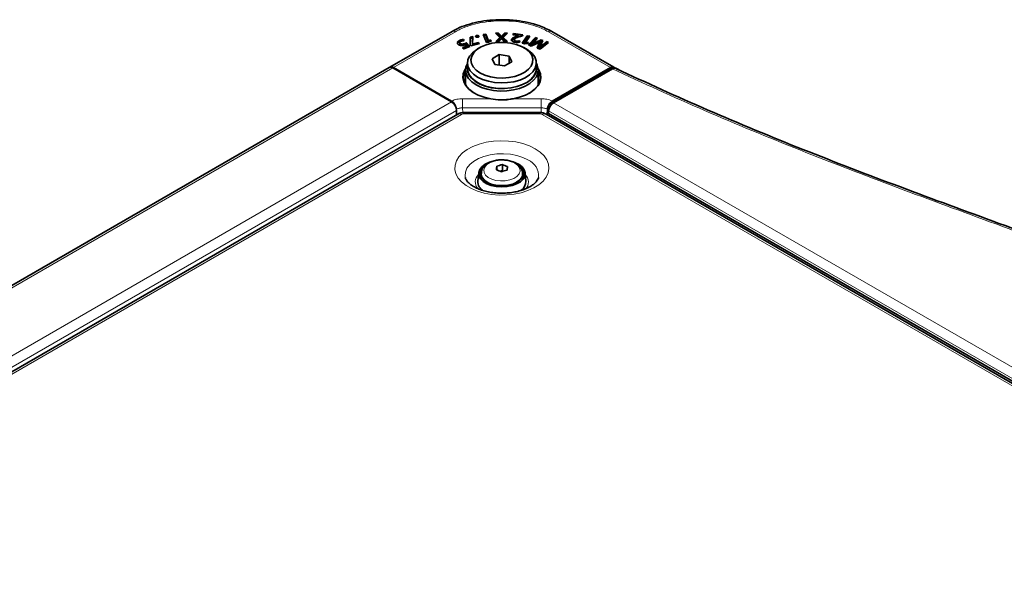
# Model space of a CAD drawing. Header units: millimetres. Extents: x 0 to 1118, y 0 to 864.
# Tile 66 of 256: x 181 to 252, y 282 to 323. Entities that reach past the tile are written whole.
import ezdxf

# ---------------------------------------------------------------- set-up
doc = ezdxf.new("R2010")
doc.units = ezdxf.units.MM

msp = doc.modelspace()

# ---------------------------------------------------------------- linework, layer by layer
at = {"color": 7, "linetype": 'Continuous', "lineweight": 35}
for p, q in [((207.8775, 319.569), (212.3857, 322.1715)), ((213.7117, 321.7522), (213.7063, 321.1783)), ((213.7139, 321.6493), (213.7094, 321.1745)), ((213.8959, 321.8026), (213.7117, 321.7522)), ((213.7139, 321.6493), (213.7117, 321.7522)), ((213.892, 321.6981), (213.7139, 321.6493)), ((213.8751, 321.2496), (213.8959, 321.8026)), ((214.3385, 321.805), (214.1208, 321.7496)), ((214.1788, 321.8786), (214.1787, 321.8786)), ((214.1787, 321.7752), (214.1788, 321.8786)), ((214.1787, 321.7752), (214.1787, 321.7752)), ((214.3309, 321.7827), (214.3319, 321.8336)), ((214.8335, 321.9672), (214.6515, 321.9433)), ((214.6515, 321.9433), (214.8772, 321.3696)), ((214.8318, 321.8636), (214.6902, 321.845)), ((214.8318, 321.8636), (214.8335, 321.9672)), ((215.0189, 321.3882), (214.8318, 321.8636)), ((215.0206, 321.4914), (214.8335, 321.9672)), ((215.7627, 322.037), (215.5401, 322.0363)), ((215.5401, 322.0363), (215.8643, 321.725)), ((215.8643, 321.725), (215.5581, 321.4262)), ((215.7615, 321.9337), (215.6473, 321.9333)), ((215.8669, 321.6229), (215.6656, 321.4265)), ((215.7615, 321.9337), (215.7627, 322.037)), ((215.8767, 321.8133), (215.7615, 321.9337)), ((215.8786, 321.916), (215.7627, 322.037)), ((215.8669, 321.6229), (215.8643, 321.725)), ((215.9733, 321.6556), (215.9763, 321.6556)), ((215.983, 321.6981), (215.9844, 321.8014)), ((215.9908, 321.698), (215.983, 321.6981)), ((215.9893, 321.8014), (215.9844, 321.8014)), ((215.9908, 321.698), (215.9893, 321.8014)), ((216.1877, 322.0383), (216.0837, 321.9167)), ((216.1891, 321.935), (216.0857, 321.814)), ((216.0954, 321.6272), (216.098, 321.7293)), ((216.2964, 321.4284), (216.0954, 321.6272)), ((216.098, 321.7293), (216.4088, 322.0389)), ((216.4018, 321.4287), (216.098, 321.7293)), ((216.4088, 322.0389), (216.1877, 322.0383)), ((216.1891, 321.935), (216.1877, 322.0383)), ((216.3048, 321.9353), (216.1891, 321.935)), ((216.8397, 322.0092), (216.8059, 321.919)), ((216.8059, 321.919), (217.2151, 321.8679)), ((217.5156, 321.9249), (216.8397, 322.0092)), ((216.8412, 321.9146), (216.8397, 322.0092)), ((217.2144, 321.8661), (217.1108, 321.8337)), ((217.1119, 321.7305), (217.1108, 321.8337)), ((217.2151, 321.8679), (217.2144, 321.8661)), ((217.2163, 321.7633), (217.2144, 321.8661)), ((217.2177, 321.7668), (217.2151, 321.8679)), ((217.4178, 321.8337), (217.2153, 321.859)), ((217.3493, 321.8104), (217.4907, 321.8585)), ((217.848, 321.8579), (217.4844, 321.3083)), ((217.4907, 321.8585), (217.5156, 321.9249)), ((217.8493, 321.7542), (217.5454, 321.2948)), ((217.7208, 321.3637), (218.0223, 321.8195)), ((218.0223, 321.8195), (217.848, 321.8579)), ((217.8493, 321.7542), (217.848, 321.8579)), ((217.9626, 321.7292), (217.8493, 321.7542)), ((218.4354, 321.7196), (217.9272, 321.1835)), ((218.4362, 321.6158), (218.0012, 321.1568)), ((218.384, 321.4447), (218.595, 321.6621)), ((218.595, 321.6621), (218.4354, 321.7196)), ((218.4362, 321.6158), (218.4354, 321.7196)), ((218.5206, 321.5854), (218.4362, 321.6158)), ((219.6244, 322.1715), (224.1325, 319.569)), ((212.9503, 321.3642), (212.9481, 321.2623)), ((212.9695, 321.4237), (212.9683, 321.5268)), ((212.9785, 321.1925), (212.9803, 321.2953)), ((213.47, 321.1117), (213.1453, 320.9848)), ((213.1453, 320.9848), (213.235, 320.9084)), ((213.2743, 321.5031), (213.2249, 321.5855)), ((213.4728, 321.0092), (213.2287, 320.9138)), ((213.235, 320.9084), (213.6713, 321.0789)), ((213.3297, 321.1958), (213.3285, 321.297)), ((213.3805, 321.2188), (213.47, 321.1117)), ((213.6033, 321.0523), (213.4381, 321.2425)), ((213.6713, 321.0789), (213.4388, 321.3466)), ((213.4728, 321.0092), (213.47, 321.1117)), ((213.7063, 321.1783), (213.7594, 321.1137)), ((213.7594, 321.1137), (214.3786, 321.2834)), ((213.8729, 321.1473), (213.8751, 321.2496)), ((213.8746, 321.1453), (213.8729, 321.1473)), ((213.8764, 321.248), (213.8751, 321.2496)), ((213.8754, 321.1455), (213.8764, 321.248)), ((214.31, 321.3669), (213.8764, 321.248)), ((214.4138, 320.9953), (214.237, 320.8932)), ((214.3089, 321.2643), (214.31, 321.3669)), ((214.3786, 321.2834), (214.31, 321.3669)), ((214.8772, 321.3696), (215.0347, 321.3902)), ((215.019, 321.3882), (215.0206, 321.4914)), ((215.0237, 321.4918), (215.0206, 321.4914)), ((215.1848, 321.5686), (215.0237, 321.4918)), ((215.0247, 321.3889), (215.0237, 321.4918)), ((215.184, 321.4646), (215.0256, 321.389)), ((215.0347, 321.3902), (215.2492, 321.4907)), ((215.184, 321.4646), (215.1848, 321.5686)), ((215.1866, 321.4614), (215.184, 321.4646)), ((215.2492, 321.4907), (215.1848, 321.5686)), ((215.5581, 321.4262), (215.7792, 321.4269)), ((215.7792, 321.4269), (215.891, 321.553)), ((216.0652, 321.5536), (216.1807, 321.4281)), ((216.1807, 321.4281), (216.4018, 321.4287)), ((216.7112, 321.4935), (216.7091, 321.5959)), ((216.9004, 321.5346), (216.8983, 321.4323)), ((217.0427, 321.361), (217.0431, 321.4643)), ((217.3004, 321.4016), (217.274, 321.4855)), ((217.4844, 321.3083), (217.6353, 321.275)), ((217.7731, 320.8932), (217.5963, 320.9953)), ((217.6353, 321.275), (217.9103, 321.2899)), ((217.7185, 321.2795), (217.7208, 321.3637)), ((217.7237, 321.3631), (217.7208, 321.3637)), ((217.7235, 321.2798), (217.7237, 321.3631)), ((217.9316, 321.3754), (217.7237, 321.3631)), ((217.9103, 321.2899), (217.9316, 321.3754)), ((217.9272, 321.1835), (218.14, 321.1067)), ((218.14, 321.1067), (218.488, 321.2694)), ((218.1563, 321.1211), (218.1593, 321.2236)), ((218.1637, 321.1185), (218.1563, 321.1211)), ((218.1634, 321.2221), (218.1593, 321.2236)), ((218.1637, 321.1185), (218.1634, 321.2221)), ((218.857, 321.559), (218.484, 321.3819)), ((218.7392, 321.3994), (218.4854, 321.2788)), ((218.6645, 321.2068), (218.5563, 320.9566)), ((218.5563, 320.9566), (218.7717, 320.8789)), ((218.6666, 321.1044), (218.5964, 320.9421)), ((218.6666, 321.1044), (218.6645, 321.2068)), ((218.7337, 320.9128), (218.7364, 321.0154)), ((218.74, 320.9108), (218.7337, 320.9128)), ((218.7393, 321.0145), (218.7364, 321.0154)), ((218.74, 320.9108), (218.7393, 321.0145)), ((218.7717, 320.8789), (219.3916, 321.3747)), ((218.7727, 321.4176), (218.7764, 321.4162)), ((218.8572, 321.4554), (218.7755, 321.4166)), ((218.779, 321.3147), (218.7764, 321.4162)), ((218.9833, 321.5135), (218.857, 321.559)), ((218.8572, 321.4554), (218.857, 321.559)), ((218.9431, 321.4244), (218.8572, 321.4554)), ((218.8639, 321.2492), (218.9833, 321.5135)), ((219.2387, 321.4299), (218.9935, 321.229)), ((219.2393, 321.3261), (218.9953, 321.1262)), ((219.3916, 321.3747), (219.2387, 321.4299)), ((219.2393, 321.3261), (219.2387, 321.4299)), ((219.3024, 321.3034), (219.2393, 321.3261)), ((215.8137, 320.4892), (215.2909, 320.1875)), ((215.2909, 320.1875), (215.4823, 319.7752)), ((216.5278, 320.3788), (215.8137, 320.4892)), ((215.8161, 319.7236), (215.8137, 320.4892)), ((216.5232, 319.8535), (216.5278, 320.3788)), ((216.7191, 319.9666), (216.5278, 320.3788)), ((77.777, 244.4635), (207.8316, 319.5425)), ((207.8564, 319.5568), (207.8326, 319.5431)), ((207.8564, 319.5568), (207.867, 319.5629)), ((207.8592, 319.5552), (207.8564, 319.5568)), ((207.867, 319.5629), (207.8775, 319.569)), ((207.8881, 319.5629), (207.8775, 319.569)), ((208.0816, 319.5177), (212.3546, 317.051)), ((212.3454, 317.1113), (208.1293, 319.5453)), ((213.505, 319.8729), (213.505, 319.4646)), ((215.4823, 319.7752), (216.1964, 319.6648)), ((216.1964, 319.6648), (216.7191, 319.9666)), ((218.505, 319.4646), (218.505, 319.8729)), ((224.1325, 319.569), (219.5612, 316.93)), ((224.1536, 319.5568), (219.5822, 316.9178)), ((219.6646, 317.1113), (223.8807, 319.5453)), ((224.1325, 319.569), (224.1431, 319.5629)), ((224.1431, 319.5629), (224.1536, 319.5568)), ((224.1536, 319.5568), (224.4712, 319.3734)), ((213.3675, 319.3625), (213.3675, 318.2929)), ((218.6425, 318.2929), (218.6425, 319.3625)), ((224.0348, 319.4629), (219.7618, 316.9961)), ((213.3675, 318.5244), (213.3095, 318.4041)), ((218.7005, 318.4041), (218.6425, 318.5244)), ((215.9682, 317.196), (216.6745, 317.2595)), ((219.5612, 316.93), (219.5498, 316.7971)), ((219.5717, 316.9239), (219.5612, 316.93)), ((219.5822, 316.9178), (219.5716, 316.8258)), ((219.5717, 316.9239), (219.5822, 316.9178)), ((212.7971, 316.1555), (82.9869, 241.2176)), ((212.7081, 316.4386), (212.7081, 316.1041)), ((212.7081, 316.1723), (212.7109, 316.1057)), ((218.6905, 316.2884), (213.3196, 316.2884)), ((314.0214, 261.4237), (219.2129, 316.1555)), ((219.3165, 316.524), (219.2991, 316.1057)), ((219.3848, 316.2107), (219.3965, 316.405)), ((314.2718, 261.4336), (219.3848, 316.2107)), ((215.6347, 312.3836), (215.6347, 312.115)), ((216.0373, 312.4962), (216.0373, 312.0682)), ((214.3204, 311.9088), (214.2581, 311.2985)), ((214.505, 311.861), (214.505, 311.6881)), ((214.505, 311.6881), (214.5288, 311.5344)), ((216.0373, 312.0682), (215.8758, 312.023)), ((216.1328, 312.0308), (216.0373, 312.0682)), ((217.505, 311.6881), (217.505, 311.861)), ((217.752, 311.2985), (217.6896, 311.9088))]:
    msp.add_line(p, q, dxfattribs=at)
at = {"color": 7, "linetype": 'Continuous', "lineweight": 18}
for p, q in [((212.6339, 322.1457), (208.1293, 319.5453)), ((215.8767, 321.8133), (215.8786, 321.916)), ((216.0857, 321.814), (216.0837, 321.9167)), ((223.8807, 319.5453), (219.3761, 322.1457)), ((218.4854, 321.2788), (218.484, 321.3819)), ((218.9953, 321.1262), (218.9935, 321.229)), ((78.027, 244.4388), (208.0816, 319.5177)), ((207.8729, 319.5595), (207.867, 319.5629)), ((224.1431, 319.5629), (219.5717, 316.9239)), ((224.0414, 319.4598), (224.0348, 319.4629)), ((82.3, 241.9721), (212.3546, 317.051)), ((213.155, 317.2837), (215.1899, 317.2837)), ((213.155, 317.2837), (213.155, 316.616)), ((218.855, 316.616), (213.155, 316.616)), ((213.155, 316.616), (213.164, 316.2774)), ((216.8201, 317.2837), (218.855, 317.2837)), ((218.846, 316.2741), (218.855, 316.616)), ((218.855, 317.2837), (218.855, 316.616)), ((219.5717, 316.9239), (219.5604, 316.8114)), ((219.7618, 316.9961), (314.6133, 262.2396)), ((82.6535, 241.3597), (212.7081, 316.4386)), ((83.2618, 241.1904), (213.0721, 316.1283)), ((213.3196, 316.1875), (213.3196, 316.2884)), ((213.3196, 316.1875), (218.6905, 316.1875)), ((218.6905, 316.1875), (218.6905, 316.2884)), ((218.9379, 316.1283), (313.7464, 261.3965)), ((314.2718, 261.6347), (219.3965, 316.405))]:
    msp.add_line(p, q, dxfattribs=at)
at = {"color": 7, "linetype": 'Continuous', "lineweight": 35, "flags": 128}
for points in [[(214.1787, 321.7752), (214.1787, 321.8145), (214.1787, 321.8466), (214.1787, 321.8786)], [(213.2236, 321.4967), (213.2241, 321.5338), (213.2249, 321.5855)], [(213.4381, 321.2425), (213.4385, 321.2946), (213.4388, 321.3466)], [(214.414, 319.1585), (214.7669, 318.9925), (215.1704, 318.8708), (215.6081, 318.7985), (216.062, 318.7785), (216.5136, 318.8117), (216.9444, 318.8967), (217.3367, 319.0301), (217.6745, 319.2062), (217.944, 319.4181), (218.1341, 319.6569), (218.237, 319.9129), (218.2485, 320.1756), (218.1682, 320.4343), (217.9993, 320.6784), (217.7488, 320.8978), (217.4269, 321.0837), (217.0468, 321.2283), (216.624, 321.3258), (216.1759, 321.3722), (215.7208, 321.3655), (215.2773, 321.3061), (214.8636, 321.1964), (214.4966, 321.0408), (214.1915, 320.8458), (213.9605, 320.6193), (213.8133, 320.3706), (213.7557, 320.1099), (213.7903, 319.8479), (213.9155, 319.5952), (214.1263, 319.3622), (214.414, 319.1585)], [(217.2723, 321.3816), (217.2732, 321.4335), (217.274, 321.4855)], [(214.2372, 318.8524), (213.9346, 319.0639), (213.7069, 319.3047), (213.5621, 319.5661), (213.5057, 319.8385), (213.5396, 320.1122), (213.6626, 320.3772), (213.8703, 320.624), (214.1551, 320.8437), (214.237, 320.8932)], [(217.7731, 320.8932), (217.9328, 320.7918), (218.1992, 320.5645), (218.3863, 320.3123), (218.4873, 320.0442), (218.4986, 319.7699), (218.4198, 319.4993), (218.2537, 319.2423), (218.0064, 319.008), (217.6867, 318.805), (217.3062, 318.6405), (216.8787, 318.5206), (216.4196, 318.4496), (215.9455, 318.4301), (215.4736, 318.4626), (215.0209, 318.5462), (214.6037, 318.6777), (214.2372, 318.8524)], [(218.505, 319.8477), (218.5725, 319.7111), (218.6397, 319.4329), (218.6172, 319.1522), (218.5058, 318.8787), (218.3092, 318.6216), (218.0341, 318.3898), (217.69, 318.1911), (217.2884, 318.0324), (216.8432, 317.9189), (216.3694, 317.8545), (215.8832, 317.8416), (215.4012, 317.8804), (214.9397, 317.9697), (214.5145, 318.1064), (214.14, 318.2859), (213.8291, 318.5021), (213.5922, 318.7475), (213.4376, 319.0139), (213.3703, 319.2922), (213.3928, 319.5729), (213.5042, 319.8464), (213.505, 319.8477)], [(213.505, 319.6091), (213.4989, 319.5681), (213.5103, 319.2924), (213.6118, 319.023), (213.7998, 318.7695), (214.0676, 318.5411), (214.4053, 318.3461), (214.8009, 318.1916), (215.24, 318.083), (215.7067, 318.0244), (216.1843, 318.0179), (216.6553, 318.0636), (217.1028, 318.16), (217.5107, 318.3035), (217.8641, 318.489), (218.1504, 318.7097), (218.3591, 318.9577), (218.4827, 319.2241), (218.5168, 319.4991), (218.505, 319.6091)], [(215.1899, 317.2837), (214.7214, 317.3919), (214.2934, 317.5463), (213.9197, 317.7421), (213.612, 317.9729), (213.3799, 318.2316), (213.231, 318.51), (213.1699, 318.7991), (213.1984, 319.09), (213.3158, 319.3733), (213.3733, 319.4633)], [(213.3675, 319.3313), (213.3632, 319.324), (213.2479, 319.0457), (213.2198, 318.76), (213.2799, 318.4759), (213.4262, 318.2025), (213.6541, 317.9483), (213.9565, 317.7215), (214.0523, 317.6644)], [(213.505, 319.4646), (213.5227, 319.2933), (213.6237, 319.0252), (213.8108, 318.7729), (214.0772, 318.5457), (214.4133, 318.3517), (214.8069, 318.1979), (215.2438, 318.0899), (215.7082, 318.0316), (216.1834, 318.0251), (216.6521, 318.0706), (217.0974, 318.1664), (217.5032, 318.3092), (217.8549, 318.4938), (218.1397, 318.7135), (218.3474, 318.9602), (218.4704, 319.2253), (218.505, 319.4646)], [(218.6367, 319.4633), (218.6942, 319.3733), (218.8116, 319.09), (218.8402, 318.7991), (218.779, 318.51), (218.6301, 318.2316), (218.3981, 317.9729), (218.0903, 317.7421), (217.7166, 317.5463), (217.2887, 317.3919), (216.8201, 317.2837)], [(217.9577, 317.6644), (218.0536, 317.7215), (218.3559, 317.9483), (218.5838, 318.2025), (218.7301, 318.4759), (218.7902, 318.76), (218.7621, 319.0457), (218.6468, 319.324), (218.6425, 319.3313)], [(216.755, 312.724), (216.952, 312.6577), (217.2486, 312.5099), (217.4781, 312.3266), (217.6283, 312.1176), (217.6909, 311.8944), (217.6626, 311.6688), (217.545, 311.453), (217.3443, 311.2587), (217.0715, 311.0964), (216.7411, 310.9748), (216.3711, 310.9004), (215.9813, 310.8773), (215.5928, 310.9067), (215.2266, 310.987), (214.9023, 311.114), (214.6374, 311.2807), (214.4463, 311.4781), (214.3392, 311.6957), (214.3219, 311.9217), (214.3954, 312.1438), (214.5556, 312.3502), (214.7939, 312.5298), (215.0976, 312.6727), (215.279, 312.7308)], [(214.7073, 312.3666), (214.6044, 312.2672), (214.4727, 312.0616), (214.4301, 311.8438), (214.479, 311.6264), (214.6166, 311.4221), (214.8349, 311.2428), (215.1212, 311.0988), (215.4588, 310.9986), (215.8282, 310.9479), (216.2079, 310.9497), (216.5758, 311.0039), (216.9105, 311.1074), (217.1926, 311.2541), (217.4057, 311.4356), (217.5373, 311.6412), (217.58, 311.859), (217.5311, 312.0763), (217.3935, 312.2806), (217.393, 312.2811)], [(214.4702, 311.6472), (214.4727, 311.6533), (214.505, 311.7203)], [(217.4812, 311.5344), (217.4868, 311.5535), (217.505, 311.6881)], [(217.505, 311.7203), (217.5311, 311.6681), (217.5398, 311.6472)]]:
    msp.add_lwpolyline(points, dxfattribs=at)
at = {"color": 7, "linetype": 'Continuous', "lineweight": 18, "flags": 128}
for points in [[(218.4209, 313.6543), (218.002, 313.8599), (217.5315, 314.0241), (217.0214, 314.1427), (216.485, 314.2124), (215.9362, 314.2316), (215.3892, 314.1997), (214.8581, 314.1175), (214.3567, 313.9872), (213.898, 313.8122), (213.4939, 313.597), (213.1548, 313.3471), (212.8895, 313.0691), (212.7049, 312.7701), (212.6058, 312.4579), (212.5947, 312.1406), (212.672, 311.8263), (212.8356, 311.5233), (213.0812, 311.2393), (213.4026, 310.9817), (213.7914, 310.7573), (214.2375, 310.5718), (214.7294, 310.43), (215.2544, 310.3355), (215.7987, 310.2909), (216.3484, 310.2973), (216.8893, 310.3545), (217.4072, 310.4611), (217.8888, 310.6142), (218.3216, 310.81), (218.6944, 311.0433), (218.9976, 311.3081), (219.2233, 311.5975), (219.3656, 311.9041), (219.4208, 312.2199), (219.3876, 312.5368), (219.2668, 312.8464), (219.0616, 313.1409), (218.7771, 313.4125), (218.4209, 313.6543)], [(217.8979, 312.8421), (217.5179, 313.0243), (217.0863, 313.163), (216.6179, 313.2537), (216.1286, 313.2931), (215.6352, 313.2799), (215.1543, 313.2146), (214.7024, 313.0994), (214.2948, 312.9382), (213.9455, 312.7366), (213.6663, 312.5013), (213.4668, 312.2404), (213.3537, 311.9628), (213.3309, 311.6779), (213.3496, 311.5535)], [(216.7446, 312.702), (216.4371, 312.7911), (216.1001, 312.8311), (215.7566, 312.8195), (215.4301, 312.7569), (215.1428, 312.6477), (214.9142, 312.4993), (214.7599, 312.3217), (214.6905, 312.1272), (214.7107, 311.9289), (214.8191, 311.7404), (215.0083, 311.5745), (215.2654, 311.4426), (215.573, 311.3535), (215.9099, 311.3135), (216.2534, 311.3251), (216.5799, 311.3877), (216.8673, 311.4969), (217.0959, 311.6453), (217.2501, 311.8229), (217.3195, 312.0174), (217.2993, 312.2157), (217.1909, 312.4042), (217.0017, 312.5701), (216.7446, 312.702)], [(217.505, 311.8688), (217.5043, 311.8347), (217.4459, 311.6203), (217.297, 311.421), (217.0668, 311.2493), (216.77, 311.1161), (216.4251, 311.0297), (216.0538, 310.9955), (215.6794, 311.0157), (215.3255, 311.089), (215.0143, 311.2108), (214.7653, 311.3735), (214.5942, 311.5667), (214.5118, 311.7785), (214.505, 311.8561)]]:
    msp.add_lwpolyline(points, dxfattribs=at)
at = {"color": 7, "linetype": 'Continuous', "lineweight": 35}
for centre, radius, start, end in [((207.9351, 319.3133), 0.2515, 54.381827, 114.313952), ((211.9405, 316.4037), 0.7684, 2.605478, 57.394522), ((219.712, 315.9977), 0.4139, 141.646055, 165.830368), ((228.3604, 310.6581), 12.8421, 172.278601, 173.437046), ((216.9955, 308.2965), 4.3077, 102.852684, 108.415938), ((214.7552, 308.6749), 4.0307, 65.79668, 71.452313), ((229.1333, 310.6259), 12.8421, 172.278601, 173.437046), ((214.3202, 308.3046), 4.0307, 65.79668, 71.452313), ((217.3336, 307.8939), 4.3077, 102.852684, 108.415938), ((215.0433, 311.2792), 0.7855, 178.592861, 240.210536), ((216.955, 311.2889), 0.797, 302.76111, 0.687613)]:
    msp.add_arc(centre, radius, start, end, dxfattribs=at)
at = {"color": 7, "linetype": 'Continuous', "lineweight": 18}
for centre, radius, start, end in [((224.2599, 319.1506), 0.3786, 115.023199, 125.250814), ((212.911, 315.9034), 0.2766, 54.382423, 114.307119), ((213.3095, 315.6825), 0.505, 88.855903, 118.040239), ((218.7005, 315.6825), 0.505, 61.959761, 91.144097), ((219.0991, 315.9034), 0.2766, 65.692881, 125.617577), ((217.3949, 311.6714), 1.2742, 355.867429, 66.749022), ((214.8094, 311.2414), 0.7348, 133.128444, 220.723535), ((217.1955, 311.2401), 0.7393, 315.826599, 46.651249)]:
    msp.add_arc(centre, radius, start, end, dxfattribs=at)
at = {"color": 7, "linetype": 'Continuous', "lineweight": 35}
for centre, major_axis, ratio, start_param, end_param in [((208.1231, 319.1334), (-0.2433, 0.4369), 0.587367, 5.5069065, 6.2923047), ((223.8869, 319.1334), (0.2433, 0.4369), 0.587367, 6.274066, 7.0594641), ((219.7494, 316.595), (0.2626, 0.4257), 0.556894, 0.801596, 2.3374857)]:
    msp.add_ellipse(centre, major_axis=major_axis, ratio=ratio, start_param=start_param, end_param=end_param, dxfattribs=at)
for points, knots in [([(212.3856, 322.1714), (212.5083, 322.2374), (212.842, 322.417), (213.4703, 322.6588), (214.2677, 322.8652), (215.1246, 322.9915), (216.0708, 323.0372), (217.017, 322.9814), (217.9193, 322.826), (218.8027, 322.5823), (219.3252, 322.3211), (219.6244, 322.1714)], [0, 0, 0, 0, 0.0627052, 0.17058, 0.281665, 0.3894284, 0.5004168, 0.6352696, 0.7422845, 0.8524245, 1, 1, 1, 1]), ([(214.1787, 321.8786), (214.164, 321.8747), (214.1382, 321.8678), (214.1119, 321.8495), (214.0989, 321.8289), (214.0975, 321.8078), (214.1038, 321.7945), (214.1066, 321.7886)], [0, 0, 0, 0, 0.249647, 0.4388373, 0.6277581, 0.833821, 1, 1, 1, 1]), ([(214.1066, 321.7886), (214.114, 321.7792), (214.1266, 321.7632), (214.16, 321.7468), (214.1953, 321.7392), (214.23, 321.7387), (214.2507, 321.742), (214.2599, 321.7435)], [0, 0, 0, 0, 0.2740763, 0.4695871, 0.6658472, 0.8514987, 1, 1, 1, 1]), ([(214.1787, 321.7752), (214.1631, 321.7718), (214.1468, 321.7682), (214.1364, 321.7607), (214.1359, 321.7603)], [0, 0, 0, 0, 0.9575913, 1, 1, 1, 1]), ([(214.3017, 321.7583), (214.2931, 321.7629), (214.2753, 321.7727), (214.2395, 321.7799), (214.206, 321.7795), (214.1864, 321.7764), (214.1787, 321.7752)], [0, 0, 0, 0, 0.2613698, 0.5461228, 0.8218292, 1, 1, 1, 1]), ([(214.3319, 321.8336), (214.3246, 321.8428), (214.3118, 321.8589), (214.2775, 321.8751), (214.2408, 321.8832), (214.2065, 321.8829), (214.1866, 321.8798), (214.1788, 321.8786)], [0, 0, 0, 0, 0.2710946, 0.4740543, 0.6772857, 0.8740495, 1, 1, 1, 1]), ([(214.2599, 321.7435), (214.2765, 321.7481), (214.3045, 321.7559), (214.33, 321.7769), (214.3409, 321.7981), (214.3398, 321.8177), (214.3341, 321.8292), (214.3319, 321.8336)], [0, 0, 0, 0, 0.2837369, 0.4793642, 0.6749761, 0.8762656, 1, 1, 1, 1]), ([(215.983, 321.6981), (215.9718, 321.711), (215.9493, 321.7369), (215.9135, 321.7752), (215.889, 321.8006), (215.8767, 321.8133)], [0, 0, 0, 0, 0.3315217, 0.6657189, 1, 1, 1, 1]), ([(215.9844, 321.8014), (215.9732, 321.8143), (215.9507, 321.8401), (215.9151, 321.8782), (215.8908, 321.9034), (215.8786, 321.916)], [0, 0, 0, 0, 0.3333365, 0.6666277, 1, 1, 1, 1]), ([(215.891, 321.553), (215.9022, 321.5659), (215.9225, 321.5892), (215.9494, 321.6235), (215.9653, 321.6449), (215.9733, 321.6556)], [0, 0, 0, 0, 0.3832035, 0.6915286, 1, 1, 1, 1]), ([(215.9763, 321.6556), (215.9872, 321.6426), (216.0071, 321.619), (216.0367, 321.585), (216.0557, 321.564), (216.0652, 321.5536)], [0, 0, 0, 0, 0.379142, 0.6895422, 1, 1, 1, 1]), ([(216.0837, 321.9167), (216.0725, 321.9038), (216.0503, 321.8784), (216.0176, 321.8402), (215.9987, 321.8143), (215.9893, 321.8014)], [0, 0, 0, 0, 0.3394357, 0.6694961, 1, 1, 1, 1]), ([(216.0857, 321.814), (216.0744, 321.8011), (216.0521, 321.7756), (216.0193, 321.7373), (216.0003, 321.7111), (215.9908, 321.698)], [0, 0, 0, 0, 0.33742198, 0.66848372, 1, 1, 1, 1]), ([(217.1108, 321.8337), (217.0679, 321.8188), (216.982, 321.7889), (216.8622, 321.7368), (216.7557, 321.6752), (216.7242, 321.6216), (216.7091, 321.5959)], [0, 0, 0, 0, 0.2539302, 0.508119, 0.7640373, 1, 1, 1, 1]), ([(217.1119, 321.7305), (217.069, 321.7156), (216.9831, 321.6858), (216.8633, 321.6336), (216.7574, 321.5722), (216.7261, 321.5189), (216.7112, 321.4935)], [0, 0, 0, 0, 0.2547076, 0.509676, 0.7664143, 1, 1, 1, 1]), ([(216.9016, 321.5829), (216.9127, 321.6004), (216.9397, 321.643), (217.0381, 321.6944), (217.177, 321.7513), (217.2852, 321.7884), (217.3493, 321.8104)], [0, 0, 0, 0, 0.15683597, 0.38221486, 0.63372067, 1, 1, 1, 1]), ([(212.9683, 321.5268), (212.9132, 321.5004), (212.8263, 321.4588), (212.7689, 321.3754), (212.7625, 321.3048), (212.7927, 321.2542), (212.8188, 321.2299), (212.8245, 321.2246)], [0, 0, 0, 0, 0.3488531, 0.550932, 0.7533311, 0.9463329, 1, 1, 1, 1]), ([(212.9695, 321.4237), (212.9132, 321.3977), (212.8287, 321.3589), (212.7951, 321.3007), (212.7839, 321.2814)], [0, 0, 0, 0, 0.6667078, 1, 1, 1, 1]), ([(212.8245, 321.2246), (212.8397, 321.213), (212.8743, 321.1865), (212.9493, 321.1567), (213.0241, 321.144), (213.068, 321.144), (213.08, 321.144)], [0, 0, 0, 0, 0.24759303, 0.56628473, 0.88174124, 1, 1, 1, 1]), ([(212.9785, 321.1925), (212.9676, 321.205), (212.9487, 321.2267), (212.9431, 321.2524), (212.9481, 321.2622), (212.9482, 321.2623)], [0, 0, 0, 0, 0.5769438, 0.9979419, 1, 1, 1, 1]), ([(212.9803, 321.2953), (212.9689, 321.3079), (212.9491, 321.3296), (212.9474, 321.3649), (212.9667, 321.3991), (213.0033, 321.4316), (213.0417, 321.4485), (213.0588, 321.456)], [0, 0, 0, 0, 0.2266028, 0.3896557, 0.5524847, 0.8017068, 1, 1, 1, 1]), ([(213.2249, 321.5855), (213.2009, 321.5833), (213.1532, 321.5787), (213.0653, 321.5605), (213.0064, 321.54), (212.9683, 321.5268)], [0, 0, 0, 0, 0.2608508, 0.52127, 1, 1, 1, 1]), ([(213.3285, 321.297), (213.2843, 321.2812), (213.2217, 321.259), (213.1278, 321.2485), (213.064, 321.2536), (213.0122, 321.2709), (212.9901, 321.2878), (212.9803, 321.2953)], [0, 0, 0, 0, 0.3934046, 0.5567871, 0.7212922, 0.8762227, 1, 1, 1, 1]), ([(213.0588, 321.456), (213.0802, 321.4635), (213.1238, 321.4788), (213.1967, 321.4947), (213.2482, 321.5003), (213.2743, 321.5031)], [0, 0, 0, 0, 0.32352182, 0.65786032, 1, 1, 1, 1]), ([(213.08, 321.144), (213.1032, 321.1451), (213.1498, 321.1471), (213.2331, 321.1623), (213.2877, 321.1809), (213.3221, 321.1927)], [0, 0, 0, 0, 0.2692177, 0.5387715, 1, 1, 1, 1]), ([(213.3221, 321.1927), (213.3271, 321.1947), (213.3372, 321.1988), (213.3571, 321.2072), (213.3711, 321.2142), (213.3805, 321.2188)], [0, 0, 0, 0, 0.2502899, 0.5006072, 1, 1, 1, 1]), ([(213.4388, 321.3466), (213.4301, 321.3421), (213.4128, 321.333), (213.3762, 321.3162), (213.3476, 321.3046), (213.3285, 321.297)], [0, 0, 0, 0, 0.2511466, 0.5023637, 1, 1, 1, 1]), ([(213.4381, 321.2425), (213.4294, 321.238), (213.412, 321.229), (213.3934, 321.2202), (213.3834, 321.216), (213.3829, 321.2159)], [0, 0, 0, 0, 0.48852882, 0.97716619, 1, 1, 1, 1]), ([(216.7091, 321.5959), (216.7042, 321.5706), (216.6949, 321.5229), (216.7408, 321.4587), (216.8228, 321.4113), (216.9061, 321.3906), (216.9592, 321.3825), (216.9719, 321.3806)], [0, 0, 0, 0, 0.254989, 0.4802614, 0.6776544, 0.9227771, 1, 1, 1, 1]), ([(217.0431, 321.4643), (217.0171, 321.4688), (216.976, 321.4757), (216.9289, 321.4968), (216.9039, 321.5225), (216.8927, 321.5525), (216.8988, 321.5731), (216.9016, 321.5829)], [0, 0, 0, 0, 0.2858471, 0.4510286, 0.6171853, 0.8186625, 1, 1, 1, 1]), ([(216.9719, 321.3806), (217.005, 321.3776), (217.0928, 321.3695), (217.2073, 321.378), (217.2792, 321.3963), (217.3004, 321.4016)], [0, 0, 0, 0, 0.2988214, 0.7938796, 1, 1, 1, 1]), ([(217.274, 321.4855), (217.2508, 321.48), (217.2091, 321.47), (217.1315, 321.4588), (217.0773, 321.4622), (217.0431, 321.4643)], [0, 0, 0, 0, 0.3171435, 0.5705001, 1, 1, 1, 1]), ([(218.1593, 321.2236), (218.1857, 321.2481), (218.2382, 321.2966), (218.3117, 321.3708), (218.3599, 321.4201), (218.384, 321.4447)], [0, 0, 0, 0, 0.3378196, 0.6688819, 1, 1, 1, 1]), ([(218.484, 321.3819), (218.4452, 321.3637), (218.371, 321.3288), (218.2642, 321.2755), (218.197, 321.2399), (218.1634, 321.2221)], [0, 0, 0, 0, 0.35415421, 0.6769804, 1, 1, 1, 1]), ([(218.4854, 321.2788), (218.4466, 321.2606), (218.3722, 321.2257), (218.265, 321.1722), (218.1974, 321.1364), (218.1637, 321.1185)], [0, 0, 0, 0, 0.3528751, 0.6763398, 1, 1, 1, 1]), ([(218.488, 321.2694), (218.5262, 321.2881), (218.5939, 321.3213), (218.6881, 321.3712), (218.7445, 321.4022), (218.7727, 321.4176)], [0, 0, 0, 0, 0.3913113, 0.6956005, 1, 1, 1, 1]), ([(218.7764, 321.4162), (218.7604, 321.3889), (218.732, 321.3406), (218.6954, 321.2707), (218.6748, 321.2281), (218.6645, 321.2068)], [0, 0, 0, 0, 0.3951441, 0.697506, 1, 1, 1, 1]), ([(218.779, 321.3147), (218.763, 321.2873), (218.7345, 321.2389), (218.6977, 321.1687), (218.677, 321.1259), (218.6666, 321.1044)], [0, 0, 0, 0, 0.3935452, 0.696705, 1, 1, 1, 1]), ([(218.7364, 321.0154), (218.753, 321.0427), (218.7848, 321.0948), (218.8269, 321.1728), (218.8516, 321.2237), (218.8639, 321.2492)], [0, 0, 0, 0, 0.3533457, 0.6765681, 1, 1, 1, 1]), ([(218.9935, 321.229), (218.965, 321.2053), (218.908, 321.1579), (218.8233, 321.0863), (218.7673, 321.0385), (218.7393, 321.0145)], [0, 0, 0, 0, 0.33320641, 0.66659872, 1, 1, 1, 1]), ([(218.9953, 321.1262), (218.9668, 321.1025), (218.9096, 321.0549), (218.8245, 320.9831), (218.7682, 320.9349), (218.74, 320.9108)], [0, 0, 0, 0, 0.33177482, 0.66588286, 1, 1, 1, 1]), ([(224.2844, 319.4888), (224.2598, 319.5036), (224.2318, 319.5112), (224.1696, 319.513), (224.1353, 319.5068), (224.0997, 319.4937)], [0, 0, 0, 0, 0.5, 0.5, 1, 1, 1, 1]), ([(224.2844, 319.4888), (226.4683, 318.448), (228.6956, 317.4385), (233.2252, 315.4776), (235.5286, 314.5257), (240.1911, 312.6709), (242.5511, 311.7674), (247.3014, 309.9877), (249.6917, 309.1114), (254.4666, 307.3534), (256.8514, 306.4717), (260.3905, 305.1161), (261.5638, 304.6587), (263.8923, 303.7282), (265.0475, 303.2549), (267.3314, 302.2889), (268.4603, 301.7959), (270.688, 300.7873), (271.7872, 300.2713), (273.9497, 299.2144), (275.0124, 298.6737), (277.0993, 297.5666), (278.122, 297.0011), (280.1238, 295.8454), (281.1031, 295.2552), (283.0199, 294.051), (283.9577, 293.4368), (285.7884, 292.1886), (286.6819, 291.5542), (288.4306, 290.2673), (289.2859, 289.6147), (291.8007, 287.6344), (293.408, 286.2849), (296.5453, 283.5571), (298.0756, 282.1783), (301.1278, 279.4176), (302.6497, 278.0355), (305.7404, 275.2888), (307.3094, 273.9241), (309.7245, 271.9024), (310.5398, 271.2327), (312.1936, 269.9027), (313.0323, 269.2422), (315.5854, 267.2779), (317.3372, 265.9905), (319.1433, 264.728)], [0, 0, 0, 0, 0.0625, 0.0625, 0.125, 0.125, 0.1875, 0.1875, 0.25, 0.25, 0.3125, 0.3125, 0.34375, 0.34375, 0.375, 0.375, 0.40625, 0.40625, 0.4375, 0.4375, 0.46875, 0.46875, 0.5, 0.5, 0.53125, 0.53125, 0.5625, 0.5625, 0.59375, 0.59375, 0.625, 0.625, 0.6875, 0.6875, 0.75, 0.75, 0.8125, 0.8125, 0.875, 0.875, 0.90625, 0.90625, 0.9375, 0.9375, 1, 1, 1, 1]), ([(212.6778, 316.6151), (212.6751, 316.6345), (212.6653, 316.7035), (212.6088, 316.8291), (212.5167, 316.9695), (212.4223, 317.0627), (212.364, 317.0996), (212.3454, 317.1113)], [0, 0, 0, 0, 0.1009159, 0.3588735, 0.617728, 0.8780645, 1, 1, 1, 1]), ([(216.8201, 317.2837), (216.6749, 317.2574), (216.3798, 317.204), (215.8223, 317.1762), (215.4302, 317.2428), (215.1899, 317.2837)], [0, 0, 0, 0, 0.272729, 0.5542341, 1, 1, 1, 1]), ([(219.6646, 317.1113), (219.6247, 317.0837), (219.5448, 317.0283), (219.4393, 316.8954), (219.3606, 316.7441), (219.3237, 316.6151), (219.3182, 316.5453), (219.3165, 316.524)], [0, 0, 0, 0, 0.2256354, 0.4512756, 0.6767085, 0.9011407, 1, 1, 1, 1]), ([(213.3196, 316.2884), (213.2655, 316.286), (213.1169, 316.2796), (212.9385, 316.2303), (212.8273, 316.1715), (212.7971, 316.1555)], [0, 0, 0, 0, 0.2937279, 0.8081651, 1, 1, 1, 1]), ([(219.2129, 316.1555), (219.1604, 316.1818), (219.0351, 316.2445), (218.8537, 316.283), (218.7301, 316.2871), (218.6905, 316.2884)], [0, 0, 0, 0, 0.3284703, 0.7842638, 1, 1, 1, 1]), ([(215.9978, 312.8406), (215.9845, 312.8414), (215.8571, 312.8489), (215.6133, 312.8161), (215.2881, 312.7392), (214.9965, 312.6088), (214.764, 312.4398), (214.6045, 312.241), (214.5137, 312.0428), (214.514, 311.9107), (214.5142, 311.8541)], [0, 0, 0, 0, 0.0175754, 0.1694222, 0.3222166, 0.4769854, 0.6345824, 0.7722942, 0.9025667, 1, 1, 1, 1]), ([(216.7927, 312.7024), (216.7387, 312.7216), (216.5844, 312.7767), (216.3161, 312.8328), (216.0993, 312.8381), (215.9978, 312.8406)], [0, 0, 0, 0, 0.22234099, 0.63574972, 1, 1, 1, 1]), ([(217.4945, 311.8715), (217.4957, 311.9136), (217.4988, 312.0327), (217.4179, 312.2193), (217.2709, 312.413), (217.0631, 312.5803), (216.8839, 312.6612), (216.7927, 312.7024)], [0, 0, 0, 0, 0.1157371, 0.3272594, 0.5406758, 0.7663415, 1, 1, 1, 1]), ([(218.6636, 311.5713), (218.6635, 311.5701), (218.6624, 311.5312), (218.6254, 311.4437), (218.5297, 311.2874), (218.3611, 311.1136), (218.1191, 310.9374), (217.8161, 310.7761), (217.4584, 310.6374), (217.0551, 310.5284), (216.6178, 310.4547), (216.1598, 310.4203), (215.6958, 310.4272), (215.2412, 310.4753), (214.8108, 310.5623), (214.4189, 310.6834), (214.0781, 310.8319), (213.7986, 310.9984), (213.5863, 311.1716), (213.4449, 311.3373), (213.3715, 311.4684), (213.3584, 311.5314), (213.3531, 311.5571)], [0, 0, 0, 0, 0.0018319, 0.05781, 0.1092026, 0.1640886, 0.216912, 0.2695287, 0.322491, 0.3760235, 0.430076, 0.484497, 0.5391009, 0.5936825, 0.6479916, 0.7018379, 0.7550561, 0.8075594, 0.8594611, 0.9112845, 0.963981, 1, 1, 1, 1])]:
    msp.add_open_spline(points, degree=3, knots=knots, dxfattribs=at)
at = {"color": 7, "linetype": 'Continuous', "lineweight": 18}
for points, knots in [([(219.3761, 322.1457), (219.0974, 322.2852), (218.6137, 322.5273), (217.7896, 322.756), (216.9498, 322.9032), (216.0701, 322.9558), (215.1908, 322.9127), (214.396, 322.7958), (213.6493, 322.601), (213.0617, 322.376), (212.7482, 322.2073), (212.6339, 322.1457)], [0, 0, 0, 0, 0.1476521, 0.2562048, 0.3647764, 0.4995885, 0.6089422, 0.7182918, 0.8277419, 0.9371756, 1, 1, 1, 1]), ([(318.8809, 264.7101), (317.0766, 265.9715), (315.3265, 267.2573), (312.776, 269.2195), (311.9381, 269.8793), (310.2859, 271.2079), (309.4714, 271.8769), (307.0591, 273.8964), (305.4922, 275.2595), (302.4061, 278.0033), (300.8867, 279.384), (297.8399, 282.1424), (296.3124, 283.5201), (293.181, 286.2463), (291.5765, 287.5952), (289.0655, 289.575), (288.2113, 290.2274), (286.4646, 291.5141), (285.572, 292.1484), (283.7426, 293.3966), (282.8054, 294.0107), (280.8893, 295.2149), (279.9103, 295.805), (277.9086, 296.9606), (276.8858, 297.5261), (274.7985, 298.633), (273.7354, 299.1737), (271.5719, 300.2305), (270.4721, 300.7463), (268.243, 301.7548), (267.1134, 302.2477), (264.8279, 303.2136), (263.6718, 303.6869), (261.3417, 304.6174), (260.1675, 305.0747), (256.6258, 306.4305), (254.2394, 307.3126), (249.4614, 309.0716), (247.0696, 309.9486), (242.3168, 311.7302), (239.9556, 312.6346), (235.291, 314.4916), (232.9866, 315.4444), (228.4549, 317.4074), (226.2265, 318.4182), (224.0414, 319.4598)], [0, 0, 0, 0, 0.0625, 0.0625, 0.09375, 0.09375, 0.125, 0.125, 0.1875, 0.1875, 0.25, 0.25, 0.3125, 0.3125, 0.375, 0.375, 0.40625, 0.40625, 0.4375, 0.4375, 0.46875, 0.46875, 0.5, 0.5, 0.53125, 0.53125, 0.5625, 0.5625, 0.59375, 0.59375, 0.625, 0.625, 0.65625, 0.65625, 0.6875, 0.6875, 0.75, 0.75, 0.8125, 0.8125, 0.875, 0.875, 0.9375, 0.9375, 1, 1, 1, 1]), ([(212.3454, 317.1113), (212.3552, 317.116), (212.4719, 317.1724), (212.7337, 317.2599), (213.0144, 317.2757), (213.155, 317.2837)], [0, 0, 0, 0, 0.04345689, 0.52080526, 1, 1, 1, 1]), ([(213.155, 316.616), (213.0698, 316.6125), (212.9025, 316.6057), (212.7623, 316.5509), (212.6935, 316.524)], [0, 0, 0, 0, 0.5093612, 1, 1, 1, 1]), ([(218.855, 317.2837), (218.9951, 317.2758), (219.2752, 317.26), (219.5372, 317.1728), (219.6544, 317.1163), (219.6646, 317.1113)], [0, 0, 0, 0, 0.4773013, 0.9546063, 1, 1, 1, 1]), ([(219.3165, 316.524), (219.2477, 316.5509), (219.1075, 316.6057), (218.9402, 316.6125), (218.855, 316.616)], [0, 0, 0, 0, 0.4906289, 1, 1, 1, 1])]:
    msp.add_open_spline(points, degree=3, knots=knots, dxfattribs=at)
for points in [[(212.3856, 322.1714), (212.4028, 322.1792), (212.4371, 322.1948), (212.4987, 322.1958), (212.5649, 322.1816), (212.6109, 322.1577), (212.6339, 322.1457)], [(219.6244, 322.1714), (219.6073, 322.1792), (219.573, 322.1948), (219.5113, 322.1958), (219.4451, 322.1816), (219.3991, 322.1577), (219.3761, 322.1457)]]:
    msp.add_open_spline(points, degree=3, dxfattribs=at)
at = {"color": 7, "linetype": 'Continuous', "lineweight": 35}
msp.add_open_spline([(224.0997, 319.4937), (224.0783, 319.4858), (224.0567, 319.4756), (224.0348, 319.4629)], degree=3, dxfattribs=at)

doc.saveas('drawing.dxf')
